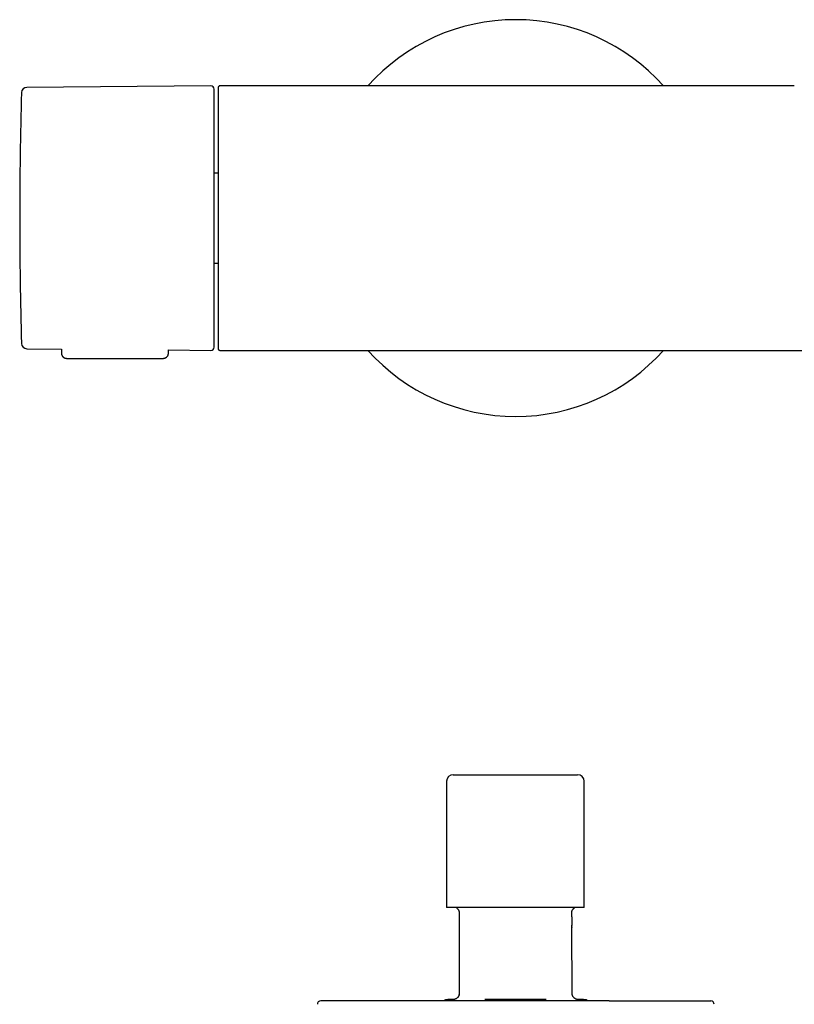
# Model space of a CAD drawing. Header units: millimetres. Extents: x 8 to 933, y 12 to 387.
# Tile 6 of 15: x 330 to 447, y 238 to 387. Entities that reach past the tile are written whole.
import ezdxf

# ---------------------------------------------------------------- set-up
doc = ezdxf.new("R2010")
doc.units = ezdxf.units.MM

msp = doc.modelspace()

# ---------------------------------------------------------------- linework, layer by layer
at = {"color": 7, "linetype": 'Continuous', "lineweight": 30}
for p, q in [((358.9, 377), (331.07, 376.75)), ((404.77, 377), (360.3, 377)), ((405, 377), (404.77, 377)), ((405.24, 377), (405, 377)), ((447.13, 377), (405.24, 377)), ((360, 363.79), (359.4, 363.79)), ((359.4, 350.21), (360, 350.21)), ((331.07, 337.25), (336.3, 337.2)), ((336.3, 337.2), (336.3, 336.59)), ((352.5, 336.59), (352.5, 337.06)), ((352.5, 337.06), (358.9, 337)), ((360.3, 337), (360.4, 337)), ((360.4, 337), (404.55, 337)), ((404.55, 337), (404.58, 337)), ((404.59, 337), (405, 337)), ((405, 337), (405.41, 337)), ((405.42, 337), (405.45, 337)), ((405.45, 337), (455.75, 337)), ((337.1, 335.8), (351.7, 335.8)), ((395.56, 272.86), (414.36, 272.86)), ((414.36, 272.86), (414.36, 272.86)), ((394.56, 271.86), (394.56, 252.76)), ((415.36, 252.76), (415.36, 271.86)), ((415.36, 252.76), (394.56, 252.76)), ((396.45, 252.06), (396.46, 251.98)), ((396.46, 251.98), (396.47, 239.66)), ((413.49, 251.36), (413.49, 252.14)), ((413.49, 251.36), (413.49, 251.36)), ((413.51, 249.76), (413.5, 249.76)), ((413.52, 239.85), (413.51, 249.76)), ((396.47, 239.64), (396.47, 239.63)), ((413.53, 239.7), (413.53, 239.71)), ((395.48, 238.86), (394.75, 238.86)), ((409.6, 238.86), (400.32, 238.86)), ((415.25, 238.86), (414.48, 238.86))]:
    msp.add_line(p, q, dxfattribs=at)
at = {"color": 7, "linetype": 'Continuous', "lineweight": 30, "flags": 128}
msp.add_lwpolyline([(409.6, 238.86), (409.6, 238.86), (409.6, 238.86)], dxfattribs=at)
at = {"color": 7, "linetype": 'Continuous', "lineweight": 30}
for centre, radius, start, end in [((405, 357), 29.99, 90, 138.1747), ((405, 357), 29.99, 41.8253, 90), ((331.08, 375.95), 0.8, 90.5, 178.327), ((358.9, 376.5), 0.5, 0, 90.5), ((360.3, 376.7), 0.3, 90, 180), ((979.99, 357), 649.99, 178.32705, 181.67295), ((331.08, 338.05), 0.8, 181.673, 269.5), ((358.9, 337.5), 0.5, 269.5, 0), ((405, 357), 29.99, 221.8253, 318.1747), ((395.56, 271.86), 1, 90, 180), ((414.36, 271.86), 1, 0, 90), ((638.3, 251.24), 224.81, 179.9717, 180.2955), ((375.51, 238.16), 0.5, 90, 180.9548), ((394.75, 237.36), 1.5, 90, 119.5566), ((415.25, 237.36), 1.5, 60.3536, 90), ((434.49, 238.16), 0.5, 359.0452, 90)]:
    msp.add_arc(centre, radius, start, end, dxfattribs=at)
for points, knots in [([(360, 376.7), (360, 376.7), (360, 376.7), (360, 376.68), (360, 376.66), (360, 376.62), (360, 376.58), (360, 376.54), (360, 376.5), (360, 376.45), (360, 376.4), (360, 376.35), (360, 376.28), (360, 376.19), (360, 376.07), (360, 375.95), (360, 375.81), (360, 375.66), (360, 375.5), (360, 375.35), (360, 375.22), (360, 375.09), (360, 374.96), (360, 374.83), (360, 374.7), (360, 374.56), (360, 374.39), (360, 374.2), (360, 373.99), (360, 373.76), (360, 373.54), (360, 373.32), (360, 373.11), (360, 372.89), (360, 372.66), (360, 372.43), (360, 372.18), (360, 371.91), (360, 371.61), (360, 371.31), (360, 371), (360, 370.68), (360, 370.35), (360, 370.01), (360, 369.67), (360, 369.33), (360, 368.97), (360, 368.62), (360, 368.26), (360, 367.91), (360, 367.58), (360, 367.26), (360, 366.95), (360, 366.63), (360, 366.3), (360, 365.96), (360, 365.59), (360, 365.2), (360, 364.8), (360, 364.44), (360, 364.12), (360, 363.84), (360, 363.56), (360, 363.28), (360, 363), (360, 362.71), (360, 362.43), (360, 362.12), (360, 361.78), (360, 361.42), (360, 361.05), (360, 360.69), (360, 360.28), (360, 359.82), (360, 359.3), (360, 358.78), (360, 358.25), (360, 357.73), (360, 357.23), (360, 356.75), (360, 356.3), (360, 355.85), (360, 355.4), (360, 355.01), (360, 354.66), (360, 354.37), (360, 354.08), (360, 353.79), (360, 353.49), (360, 353.13), (360, 352.72), (360, 352.25), (360, 351.79), (360, 351.33), (360, 350.88), (360, 350.42), (360, 350.03), (360, 349.68), (360, 349.39), (360, 349.1), (360, 348.81), (360, 348.52), (360, 348.24), (360, 347.92), (360, 347.57), (360, 347.19), (360, 346.82), (360, 346.46), (360, 346.13), (360, 345.82), (360, 345.51), (360, 345.21), (360, 344.91), (360, 344.59), (360, 344.27), (360, 343.93), (360, 343.61), (360, 343.28), (360, 342.96), (360, 342.65), (360, 342.34), (360, 342.04), (360, 341.76), (360, 341.48), (360, 341.21), (360, 340.95), (360, 340.71), (360, 340.49), (360, 340.29), (360, 340.1), (360, 339.91), (360, 339.73), (360, 339.55), (360, 339.36), (360, 339.17), (360, 338.99), (360, 338.83), (360, 338.7), (360, 338.6), (360, 338.49), (360, 338.39), (360, 338.3), (360, 338.2), (360, 338.12), (360, 338.03), (360, 337.94), (360, 337.85), (360, 337.76), (360, 337.69), (360, 337.61), (360, 337.53), (360, 337.46), (360, 337.4), (360, 337.35), (360, 337.32), (360, 337.31), (360, 337.3)], [0, 0, 0, 0, 0.007328, 0.014645, 0.021953, 0.029257, 0.03656, 0.041344, 0.04613, 0.05092, 0.055714, 0.060646, 0.065728, 0.073496, 0.081254, 0.089007, 0.096759, 0.104515, 0.112279, 0.120057, 0.125215, 0.130366, 0.135512, 0.140652, 0.14579, 0.150926, 0.156061, 0.163123, 0.17019, 0.177266, 0.184354, 0.190498, 0.196632, 0.202759, 0.208879, 0.214997, 0.221113, 0.228323, 0.235539, 0.242763, 0.25, 0.257372, 0.26473, 0.272078, 0.27942, 0.28676, 0.29397, 0.301185, 0.30841, 0.315647, 0.321664, 0.327672, 0.333672, 0.339668, 0.34566, 0.351651, 0.358713, 0.36578, 0.372856, 0.379943, 0.384798, 0.389647, 0.39449, 0.399329, 0.404166, 0.409001, 0.413835, 0.41867, 0.42475, 0.430835, 0.436927, 0.442954, 0.448711, 0.457265, 0.465809, 0.474348, 0.482889, 0.491437, 0.5, 0.507328, 0.514645, 0.521953, 0.529257, 0.53656, 0.541344, 0.54613, 0.55092, 0.555714, 0.560646, 0.565728, 0.573496, 0.581254, 0.589007, 0.596759, 0.604515, 0.612279, 0.620057, 0.625215, 0.630366, 0.635512, 0.640652, 0.64579, 0.650926, 0.656061, 0.663123, 0.67019, 0.677266, 0.684354, 0.690498, 0.696632, 0.702759, 0.708879, 0.714997, 0.721113, 0.728323, 0.735539, 0.742763, 0.75, 0.757372, 0.76473, 0.772078, 0.77942, 0.78676, 0.79397, 0.801185, 0.80841, 0.815647, 0.821664, 0.827672, 0.833672, 0.839668, 0.84566, 0.851651, 0.858713, 0.86578, 0.872856, 0.879943, 0.884798, 0.889647, 0.89449, 0.899329, 0.904166, 0.909001, 0.913835, 0.91867, 0.92475, 0.930835, 0.936927, 0.942954, 0.94871, 0.957263, 0.965806, 0.974346, 0.982887, 0.991436, 1, 1, 1, 1]), ([(359.4, 357), (359.4, 357.15), (359.4, 357.45), (359.4, 357.9), (359.4, 358.34), (359.4, 358.79), (359.4, 359.18), (359.4, 359.52), (359.4, 359.81), (359.4, 360.1), (359.4, 360.39), (359.4, 360.69), (359.4, 361.04), (359.4, 361.45), (359.4, 361.9), (359.4, 362.35), (359.4, 362.71), (359.4, 362.99), (359.4, 363.19), (359.4, 363.39), (359.4, 363.59), (359.4, 363.78), (359.4, 363.98), (359.4, 364.25), (359.4, 364.59), (359.4, 364.99), (359.4, 365.39), (359.4, 365.79), (359.4, 366.13), (359.4, 366.43), (359.4, 366.68), (359.4, 366.93), (359.4, 367.18), (359.4, 367.43), (359.4, 367.71), (359.4, 368.04), (359.4, 368.41), (359.4, 368.77), (359.4, 369.13), (359.4, 369.48), (359.4, 369.82), (359.4, 370.15), (359.4, 370.47), (359.4, 370.79), (359.4, 371.1), (359.4, 371.41), (359.4, 371.71), (359.4, 372), (359.4, 372.25), (359.4, 372.46), (359.4, 372.64), (359.4, 372.82), (359.4, 372.99), (359.4, 373.15), (359.4, 373.35), (359.4, 373.56), (359.4, 373.79), (359.4, 374.01), (359.4, 374.22), (359.4, 374.39), (359.4, 374.53), (359.4, 374.63), (359.4, 374.74), (359.4, 374.84), (359.4, 374.94), (359.4, 375.03), (359.4, 375.16), (359.4, 375.3), (359.4, 375.46), (359.4, 375.6), (359.4, 375.74), (359.4, 375.86), (359.4, 375.96), (359.4, 376.04), (359.4, 376.12), (359.4, 376.18), (359.4, 376.25), (359.4, 376.32), (359.4, 376.39), (359.4, 376.43), (359.4, 376.47), (359.4, 376.49), (359.4, 376.49), (359.4, 376.5)], [0, 0, 0, 0, 0.014637, 0.029252, 0.043852, 0.058445, 0.073039, 0.082598, 0.092164, 0.101737, 0.11132, 0.121178, 0.131337, 0.146553, 0.161753, 0.176944, 0.192135, 0.198959, 0.205784, 0.212613, 0.219447, 0.226285, 0.233129, 0.23998, 0.254418, 0.268832, 0.283228, 0.297614, 0.311997, 0.321417, 0.330841, 0.340272, 0.34971, 0.359159, 0.368621, 0.383368, 0.398089, 0.412791, 0.427482, 0.442171, 0.456602, 0.471046, 0.48551, 0.500001, 0.514748, 0.529468, 0.544171, 0.558862, 0.573551, 0.583171, 0.592795, 0.602426, 0.612066, 0.621717, 0.631381, 0.645819, 0.660233, 0.674629, 0.689015, 0.703398, 0.711472, 0.719549, 0.72763, 0.735717, 0.74381, 0.751911, 0.760022, 0.775541, 0.791033, 0.806508, 0.821975, 0.837443, 0.849603, 0.861775, 0.873962, 0.886014, 0.897512, 0.914598, 0.931665, 0.948727, 0.965795, 0.982882, 1, 1, 1, 1]), ([(359.4, 337.5), (359.4, 337.51), (359.4, 337.51), (359.4, 337.52), (359.4, 337.55), (359.4, 337.58), (359.4, 337.63), (359.4, 337.67), (359.4, 337.71), (359.4, 337.75), (359.4, 337.8), (359.4, 337.86), (359.4, 337.93), (359.4, 338.02), (359.4, 338.13), (359.4, 338.25), (359.4, 338.36), (359.4, 338.45), (359.4, 338.51), (359.4, 338.58), (359.4, 338.65), (359.4, 338.72), (359.4, 338.8), (359.4, 338.9), (359.4, 339.04), (359.4, 339.22), (359.4, 339.4), (359.4, 339.59), (359.4, 339.77), (359.4, 339.94), (359.4, 340.08), (359.4, 340.22), (359.4, 340.37), (359.4, 340.52), (359.4, 340.71), (359.4, 340.93), (359.4, 341.19), (359.4, 341.46), (359.4, 341.74), (359.4, 342.02), (359.4, 342.31), (359.4, 342.6), (359.4, 342.9), (359.4, 343.22), (359.4, 343.54), (359.4, 343.87), (359.4, 344.2), (359.4, 344.54), (359.4, 344.85), (359.4, 345.13), (359.4, 345.36), (359.4, 345.6), (359.4, 345.84), (359.4, 346.09), (359.4, 346.37), (359.4, 346.7), (359.4, 347.08), (359.4, 347.46), (359.4, 347.85), (359.4, 348.18), (359.4, 348.46), (359.4, 348.69), (359.4, 348.91), (359.4, 349.14), (359.4, 349.36), (359.4, 349.59), (359.4, 349.89), (359.4, 350.27), (359.4, 350.71), (359.4, 351.16), (359.4, 351.62), (359.4, 352.04), (359.4, 352.44), (359.4, 352.8), (359.4, 353.16), (359.4, 353.52), (359.4, 353.93), (359.4, 354.39), (359.4, 354.91), (359.4, 355.43), (359.4, 355.95), (359.4, 356.48), (359.4, 356.83), (359.4, 357)], [0, 0, 0, 0, 0.0146354, 0.0292489, 0.0438482, 0.0584409, 0.0730348, 0.0825949, 0.0921609, 0.101735, 0.1113195, 0.1211782, 0.1313366, 0.1465533, 0.1617528, 0.1769439, 0.1921353, 0.1989585, 0.2057843, 0.2126135, 0.2194469, 0.2262852, 0.2331293, 0.23998, 0.2544181, 0.2688315, 0.2832275, 0.2976136, 0.311997, 0.321417, 0.3308412, 0.3402716, 0.3497103, 0.3591593, 0.3686208, 0.383368, 0.3980887, 0.4127908, 0.4274823, 0.442171, 0.4566023, 0.4710461, 0.4855097, 0.5000006, 0.5147477, 0.5294684, 0.5441706, 0.558862, 0.5735507, 0.5831707, 0.5927951, 0.6024261, 0.612066, 0.6217169, 0.631381, 0.6458192, 0.6602326, 0.6746286, 0.6890146, 0.7033981, 0.7114722, 0.7195491, 0.7276302, 0.7357167, 0.74381, 0.7519113, 0.760022, 0.7755406, 0.7910328, 0.8065077, 0.8219747, 0.8374429, 0.8496035, 0.8617749, 0.8739617, 0.8860147, 0.8975142, 0.9146013, 0.9316694, 0.948731, 0.9657984, 0.982884, 1, 1, 1, 1]), ([(336.3, 336.59), (336.3, 336.58), (336.31, 336.55), (336.31, 336.51), (336.31, 336.48), (336.32, 336.45), (336.32, 336.42), (336.33, 336.39), (336.35, 336.34), (336.37, 336.29), (336.4, 336.22), (336.43, 336.17), (336.46, 336.12), (336.49, 336.08), (336.54, 336.04), (336.59, 335.99), (336.64, 335.94), (336.71, 335.9), (336.78, 335.87), (336.85, 335.84), (336.93, 335.82), (337.02, 335.8), (337.07, 335.8), (337.1, 335.8)], [0, 0, 0, 0, 0.035491, 0.068849, 0.094163, 0.113707, 0.132363, 0.166937, 0.200695, 0.251722, 0.306062, 0.364157, 0.400966, 0.443162, 0.492291, 0.54824, 0.610764, 0.667599, 0.728359, 0.792585, 0.859715, 0.929095, 1, 1, 1, 1]), ([(351.7, 335.8), (351.72, 335.8), (351.78, 335.8), (351.86, 335.81), (351.93, 335.83), (352, 335.86), (352.06, 335.88), (352.11, 335.92), (352.16, 335.95), (352.21, 335.98), (352.25, 336.02), (352.28, 336.06), (352.32, 336.1), (352.36, 336.15), (352.4, 336.21), (352.43, 336.27), (352.45, 336.32), (352.46, 336.37), (352.47, 336.4), (352.48, 336.43), (352.48, 336.45), (352.49, 336.48), (352.49, 336.51), (352.49, 336.55), (352.5, 336.58), (352.5, 336.59)], [0, 0, 0, 0, 0.065815, 0.129343, 0.189919, 0.246961, 0.299981, 0.348592, 0.400692, 0.445677, 0.486899, 0.529028, 0.571996, 0.626723, 0.682375, 0.736826, 0.782684, 0.819462, 0.854286, 0.867839, 0.884379, 0.906635, 0.934421, 0.967461, 1, 1, 1, 1]), ([(360, 337.3), (360, 337.29), (360, 337.28), (360, 337.25), (360.01, 337.22), (360.02, 337.19), (360.03, 337.16), (360.05, 337.14), (360.06, 337.12), (360.07, 337.11), (360.09, 337.09), (360.1, 337.08), (360.11, 337.07), (360.12, 337.06), (360.14, 337.05), (360.15, 337.04), (360.17, 337.03), (360.18, 337.02), (360.21, 337.02), (360.23, 337.01), (360.26, 337), (360.29, 337), (360.3, 337)], [0, 0, 0, 0, 0.048373, 0.098135, 0.149702, 0.203451, 0.259717, 0.318798, 0.359888, 0.402412, 0.44643, 0.478789, 0.512867, 0.548681, 0.586245, 0.625571, 0.66667, 0.70955, 0.76248, 0.828528, 0.907701, 1, 1, 1, 1]), ([(396.03, 252.75), (396.05, 252.74), (396.09, 252.71), (396.15, 252.66), (396.2, 252.61), (396.25, 252.55), (396.29, 252.49), (396.33, 252.43), (396.36, 252.37), (396.38, 252.32), (396.4, 252.28), (396.41, 252.24), (396.42, 252.22), (396.42, 252.21), (396.43, 252.19), (396.43, 252.17), (396.44, 252.15), (396.44, 252.14), (396.44, 252.14), (396.44, 252.13), (396.44, 252.12), (396.44, 252.12), (396.45, 252.11), (396.45, 252.11), (396.45, 252.1), (396.45, 252.09), (396.45, 252.08), (396.45, 252.08), (396.45, 252.07), (396.45, 252.07), (396.45, 252.06), (396.45, 252.06), (396.45, 252.06)], [0, 0, 0, 0, 0.039234, 0.080464, 0.119469, 0.156299, 0.202122, 0.244367, 0.283263, 0.319108, 0.35228, 0.383254, 0.412612, 0.440876, 0.467435, 0.507864, 0.543039, 0.55301, 0.562463, 0.571398, 0.580184, 0.592016, 0.610113, 0.633199, 0.661297, 0.694427, 0.732606, 0.775851, 0.824185, 0.877633, 0.936225, 1, 1, 1, 1]), ([(413.48, 252.06), (413.48, 252.06), (413.48, 252.06), (413.48, 252.06), (413.48, 252.07), (413.48, 252.07), (413.48, 252.08), (413.48, 252.09), (413.48, 252.09), (413.48, 252.1), (413.48, 252.12), (413.49, 252.13), (413.49, 252.14), (413.49, 252.16), (413.5, 252.18), (413.5, 252.2), (413.51, 252.21), (413.51, 252.24), (413.52, 252.27), (413.54, 252.31), (413.56, 252.36), (413.59, 252.42), (413.63, 252.47), (413.67, 252.53), (413.71, 252.59), (413.77, 252.65), (413.83, 252.7), (413.88, 252.74), (413.9, 252.76)], [0, 0, 0, 0, 0.024038, 0.082318, 0.146525, 0.216638, 0.265548, 0.312795, 0.356794, 0.397573, 0.435159, 0.469586, 0.50492, 0.536293, 0.563799, 0.581975, 0.59822, 0.616703, 0.639869, 0.667872, 0.700799, 0.738701, 0.78161, 0.819554, 0.860715, 0.90509, 0.95267, 1, 1, 1, 1]), ([(413.5, 249.79), (413.5, 249.79), (413.5, 249.79), (413.5, 249.79), (413.5, 249.8), (413.5, 249.81), (413.5, 249.82), (413.5, 249.84), (413.49, 249.86), (413.49, 249.89), (413.49, 249.91), (413.49, 249.94), (413.49, 249.98), (413.49, 250.01), (413.49, 250.05), (413.49, 250.08), (413.49, 250.09)], [0, 0, 0, 0, 0.035713, 0.085684, 0.143844, 0.20934, 0.280651, 0.356129, 0.434409, 0.514525, 0.595844, 0.677963, 0.760627, 0.843673, 0.926992, 1, 1, 1, 1]), ([(413.49, 249.87), (413.5, 249.86), (413.51, 249.82), (413.51, 249.78), (413.51, 249.76)], [0, 0, 0, 0, 0.340964, 1, 1, 1, 1]), ([(413.5, 249.76), (413.5, 249.79), (413.5, 249.82), (413.5, 249.85), (413.49, 249.86)], [0, 0, 0, 0, 0.669076, 1, 1, 1, 1]), ([(396.47, 239.72), (396.47, 239.72), (396.47, 239.71), (396.47, 239.7), (396.47, 239.68), (396.46, 239.66), (396.46, 239.64), (396.45, 239.61), (396.45, 239.59), (396.44, 239.56), (396.43, 239.53), (396.42, 239.5), (396.4, 239.46), (396.38, 239.41), (396.35, 239.35), (396.31, 239.3), (396.28, 239.25), (396.25, 239.21), (396.21, 239.17), (396.17, 239.13), (396.12, 239.08), (396.06, 239.04), (396, 239), (395.92, 238.96), (395.84, 238.92), (395.76, 238.89), (395.68, 238.87), (395.59, 238.86), (395.53, 238.86), (395.5, 238.86)], [0, 0, 0, 0, 0.025504, 0.048047, 0.069844, 0.091195, 0.111993, 0.132083, 0.151694, 0.171065, 0.190438, 0.216669, 0.243841, 0.272317, 0.317246, 0.36558, 0.400088, 0.436635, 0.475381, 0.516463, 0.560378, 0.608478, 0.661173, 0.718706, 0.781252, 0.831535, 0.884741, 0.940892, 1, 1, 1, 1]), ([(396.47, 239.64), (396.47, 239.64), (396.47, 239.64), (396.47, 239.65), (396.47, 239.65), (396.47, 239.65), (396.47, 239.66)], [0, 0, 0, 0, 0.1739783, 0.5125091, 0.8215104, 1, 1, 1, 1]), ([(413.53, 239.71), (413.53, 239.73), (413.52, 239.78), (413.52, 239.82), (413.52, 239.85)], [0, 0, 0, 0, 0.469726, 1, 1, 1, 1]), ([(414.51, 238.86), (414.48, 238.86), (414.43, 238.86), (414.35, 238.87), (414.28, 238.88), (414.21, 238.9), (414.15, 238.93), (414.08, 238.95), (414.02, 238.99), (413.95, 239.03), (413.89, 239.07), (413.84, 239.12), (413.8, 239.16), (413.77, 239.19), (413.75, 239.22), (413.73, 239.24), (413.71, 239.26), (413.7, 239.28), (413.68, 239.31), (413.66, 239.34), (413.64, 239.38), (413.62, 239.42), (413.6, 239.47), (413.58, 239.51), (413.57, 239.55), (413.56, 239.58), (413.55, 239.6), (413.55, 239.62), (413.54, 239.63), (413.54, 239.65), (413.54, 239.66), (413.53, 239.68), (413.53, 239.69), (413.53, 239.7)], [0, 0, 0, 0, 0.0522963, 0.1021667, 0.1496155, 0.1946482, 0.2372702, 0.2774863, 0.3332986, 0.383721, 0.4287622, 0.4684299, 0.5071924, 0.5389565, 0.5637315, 0.5815269, 0.5929867, 0.6067546, 0.6255721, 0.653518, 0.6830025, 0.7126294, 0.7572512, 0.7971867, 0.820933, 0.8457994, 0.8718845, 0.8850854, 0.8988275, 0.9166305, 0.9393904, 0.9671664, 1, 1, 1, 1]), ([(419.14, 238.66), (418.97, 238.66), (418.64, 238.66), (418.14, 238.66), (417.63, 238.66), (417.12, 238.66), (416.6, 238.66), (416.14, 238.66), (415.73, 238.66), (415.38, 238.66), (415.02, 238.66), (414.66, 238.66), (414.3, 238.66), (413.92, 238.66), (413.49, 238.66), (413, 238.66), (412.45, 238.66), (411.91, 238.66), (411.36, 238.66), (410.81, 238.66), (410.26, 238.66), (409.72, 238.66), (409.17, 238.66), (408.71, 238.66), (408.35, 238.66), (408.09, 238.66), (407.82, 238.66), (407.56, 238.66), (407.29, 238.66), (407.02, 238.66), (406.68, 238.66), (406.27, 238.66), (405.78, 238.66), (405.28, 238.66), (404.77, 238.66), (404.24, 238.66), (403.72, 238.66), (403.2, 238.66), (402.68, 238.66), (402.19, 238.66), (401.7, 238.66), (401.22, 238.66), (400.73, 238.66), (400.25, 238.66), (399.77, 238.66), (399.28, 238.66), (398.77, 238.66), (398.25, 238.66), (397.73, 238.66), (397.21, 238.66), (396.69, 238.66), (396.15, 238.66), (395.61, 238.66), (395.07, 238.66), (394.54, 238.66), (394.01, 238.66), (393.5, 238.66), (393, 238.66), (392.51, 238.66), (392.03, 238.66), (391.55, 238.66), (391.09, 238.66), (390.65, 238.66), (390.24, 238.66), (389.83, 238.66), (389.42, 238.66), (389.02, 238.66), (388.62, 238.66), (388.21, 238.66), (387.8, 238.66), (387.38, 238.66), (386.96, 238.66), (386.55, 238.66), (386.2, 238.66), (385.92, 238.66), (385.7, 238.66), (385.49, 238.66), (385.27, 238.66), (385.06, 238.66), (384.85, 238.66), (384.58, 238.66), (384.26, 238.66), (383.89, 238.66), (383.56, 238.66), (383.25, 238.66), (382.98, 238.66), (382.72, 238.66), (382.46, 238.66), (382.2, 238.66), (381.96, 238.66), (381.68, 238.66), (381.36, 238.66), (381.01, 238.66), (380.67, 238.66), (380.34, 238.66), (380.02, 238.66), (379.71, 238.66), (379.41, 238.66), (379.12, 238.66), (378.85, 238.66), (378.59, 238.66), (378.35, 238.66), (378.11, 238.66), (377.89, 238.66), (377.69, 238.66), (377.53, 238.66), (377.39, 238.66), (377.26, 238.66), (377.14, 238.66), (377.01, 238.66), (376.89, 238.66), (376.75, 238.66), (376.61, 238.66), (376.46, 238.66), (376.33, 238.66), (376.2, 238.66), (376.08, 238.66), (375.98, 238.66), (375.89, 238.66), (375.8, 238.66), (375.74, 238.66), (375.7, 238.66), (375.67, 238.66), (375.64, 238.66), (375.62, 238.66), (375.6, 238.66), (375.58, 238.66), (375.56, 238.66), (375.53, 238.66), (375.52, 238.66), (375.51, 238.66), (375.51, 238.66), (375.51, 238.66)], [0, 0, 0, 0, 0.009256, 0.018499, 0.027732, 0.036959, 0.046184, 0.055409, 0.061623, 0.067841, 0.074062, 0.080288, 0.086521, 0.093023, 0.099629, 0.108868, 0.118096, 0.127317, 0.136535, 0.145754, 0.154811, 0.163875, 0.172949, 0.182035, 0.186421, 0.190802, 0.195181, 0.199556, 0.203928, 0.208299, 0.212667, 0.220672, 0.228674, 0.236675, 0.245249, 0.253827, 0.262413, 0.271008, 0.279616, 0.287611, 0.295596, 0.30357, 0.311538, 0.3195, 0.327459, 0.335418, 0.344174, 0.352935, 0.361703, 0.370482, 0.379274, 0.388601, 0.397913, 0.407213, 0.416504, 0.425791, 0.435076, 0.443832, 0.452593, 0.461361, 0.470139, 0.478931, 0.48676, 0.494577, 0.502385, 0.510187, 0.517984, 0.525777, 0.533571, 0.542145, 0.550723, 0.559308, 0.567904, 0.576511, 0.581225, 0.585934, 0.59064, 0.595343, 0.600043, 0.60474, 0.609436, 0.618042, 0.626645, 0.635249, 0.641836, 0.648427, 0.655022, 0.661623, 0.66823, 0.674578, 0.680809, 0.690534, 0.700249, 0.709958, 0.719664, 0.729373, 0.739086, 0.74881, 0.758547, 0.767804, 0.777047, 0.786281, 0.795509, 0.804733, 0.813958, 0.820172, 0.826389, 0.83261, 0.838836, 0.845068, 0.85157, 0.858176, 0.867414, 0.876643, 0.885864, 0.895082, 0.904301, 0.913358, 0.922422, 0.931496, 0.940582, 0.944968, 0.949349, 0.953728, 0.958103, 0.962475, 0.966846, 0.971214, 0.979219, 0.987221, 0.995222, 1, 1, 1, 1]), ([(419.14, 238.66), (419.3, 238.66), (419.63, 238.66), (420.12, 238.66), (420.6, 238.66), (421.08, 238.66), (421.55, 238.66), (421.96, 238.66), (422.32, 238.66), (422.62, 238.66), (422.93, 238.66), (423.23, 238.66), (423.53, 238.66), (423.83, 238.66), (424.18, 238.66), (424.57, 238.66), (424.99, 238.66), (425.4, 238.66), (425.8, 238.66), (426.21, 238.66), (426.62, 238.66), (426.94, 238.66), (427.14, 238.66), (427.25, 238.66), (427.36, 238.66), (427.46, 238.66), (427.57, 238.66), (427.76, 238.66), (428.03, 238.66), (428.37, 238.66), (428.71, 238.66), (429.03, 238.66), (429.35, 238.66), (429.63, 238.66), (429.86, 238.66), (430.06, 238.66), (430.26, 238.66), (430.45, 238.66), (430.63, 238.66), (430.82, 238.66), (431.03, 238.66), (431.26, 238.66), (431.52, 238.66), (431.76, 238.66), (431.99, 238.66), (432.22, 238.66), (432.43, 238.66), (432.62, 238.66), (432.81, 238.66), (432.98, 238.66), (433.14, 238.66), (433.3, 238.66), (433.46, 238.66), (433.6, 238.66), (433.73, 238.66), (433.86, 238.66), (433.97, 238.66), (434.06, 238.66), (434.13, 238.66), (434.19, 238.66), (434.24, 238.66), (434.29, 238.66), (434.33, 238.66), (434.37, 238.66), (434.4, 238.66), (434.44, 238.66), (434.47, 238.66), (434.49, 238.66), (434.49, 238.66), (434.49, 238.66), (434.49, 238.66)], [0, 0, 0, 0, 0.017897, 0.035769, 0.053624, 0.071467, 0.089306, 0.107146, 0.119165, 0.13119, 0.143223, 0.155266, 0.16732, 0.179892, 0.192665, 0.210526, 0.228369, 0.246201, 0.264027, 0.281855, 0.301476, 0.321115, 0.326263, 0.331413, 0.336565, 0.341719, 0.346876, 0.352036, 0.36969, 0.387317, 0.404924, 0.422517, 0.440102, 0.457685, 0.469529, 0.481377, 0.493231, 0.505093, 0.516964, 0.528847, 0.540744, 0.558776, 0.57678, 0.594762, 0.612728, 0.630686, 0.648642, 0.665577, 0.682521, 0.699482, 0.716463, 0.733471, 0.751503, 0.769507, 0.787488, 0.805455, 0.823413, 0.841369, 0.853465, 0.865564, 0.87767, 0.889785, 0.901909, 0.914047, 0.926198, 0.943852, 0.96148, 0.979087, 0.996679, 1, 1, 1, 1])]:
    msp.add_open_spline(points, degree=3, knots=knots, dxfattribs=at)

doc.saveas('drawing.dxf')
